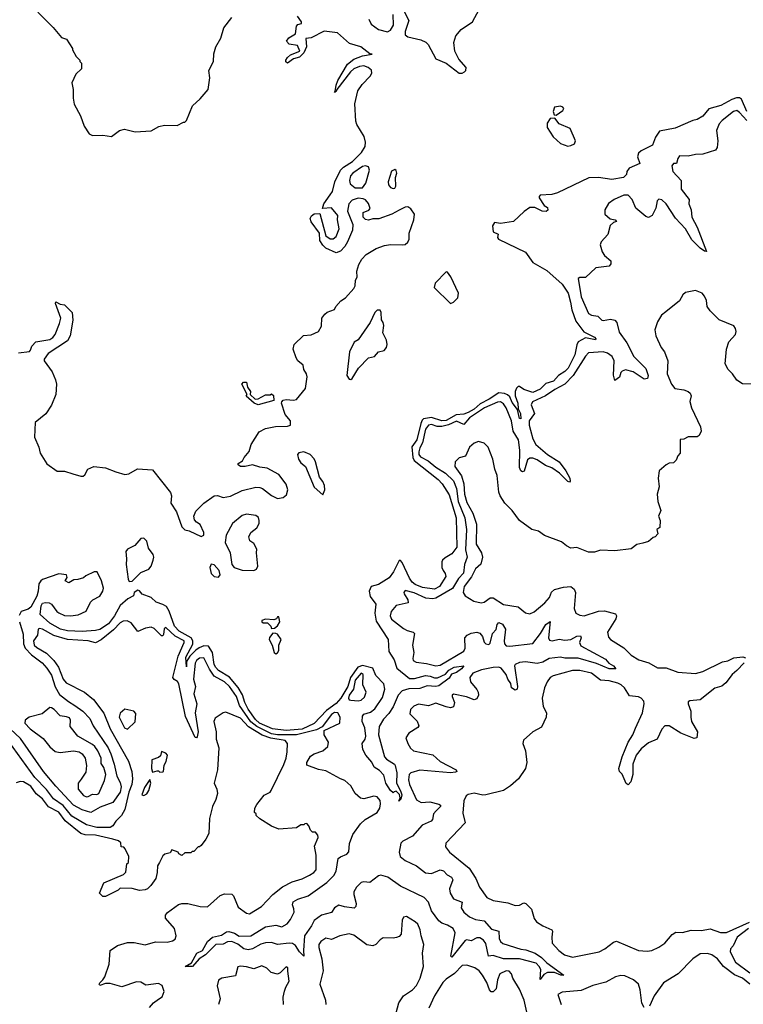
# Model space of a CAD drawing. Extents: x 2323203 to 2567568, y 883585 to 1022917.
# Tile 243 of 256: x 2539919 to 2544850, y 987147 to 993861. Entities that reach past the tile are written whole.
import ezdxf

# ---------------------------------------------------------------- set-up
doc = ezdxf.new("R2010")
doc.units = 0

msp = doc.modelspace()

# ---------------------------------------------------------------- linework, layer by layer
at = {"layer": '0CON10XD'}
for points in [[(2540042.1, 993912.1), (2540148.3, 993808.3), (2540205, 993740), (2540237.1, 993727.1), (2540280, 993665), (2540280, 993655), (2540305, 993610), (2540330, 993585), (2540330, 993575), (2540340, 993565), (2540340, 993525), (2540301.7, 993488.3), (2540275, 993430), (2540284.5, 993385), (2540283.1, 993325), (2540291.5, 993285), (2540334.6, 993205), (2540357.5, 993135), (2540392.9, 993082.9), (2540415, 993070), (2540485, 993072.2), (2540545.6, 993064.4), (2540598.8, 993105), (2540634.3, 993114.3), (2540705, 993097.1), (2540815, 993102.5), (2540868.3, 993131.7), (2540905, 993142.5), (2540991.7, 993138.3), (2541035, 993162.5), (2541045, 993162.5), (2541055, 993172.5), (2541097.7, 993272.3), (2541149.8, 993320.2), (2541204.2, 993385), (2541213.8, 993465), (2541207.5, 993515), (2541240, 993575), (2541241.7, 993628.3), (2541256, 993675), (2541290.6, 993735), (2541311.1, 993805), (2541365.4, 993874.7)], [(2542533.6, 993925), (2542571.9, 993855), (2542545, 993780), (2542546.6, 993756.6), (2542564.6, 993744.6), (2542652.6, 993722.6), (2542686.9, 993706.9), (2542701.8, 993691.8), (2542755, 993594.6), (2542825, 993564.7), (2542915, 993495.4), (2542935, 993495.4), (2542950, 993505), (2542958.7, 993515), (2542961.3, 993535), (2542912.6, 993592.6), (2542884.2, 993645), (2542877.9, 993705), (2542890.4, 993749.6), (2542927.1, 993792.9), (2543004.6, 993845), (2543050.6, 993929.4)], [(2542255, 993613.2), (2542320, 993625), (2542305, 993628.8), (2542243.1, 993675), (2542167.6, 993697.6), (2542085, 993772), (2541995, 993781.4), (2541905, 993737.1), (2541868, 993732), (2541874.6, 993675.4), (2541855, 993634), (2541825, 993605.8), (2541785.5, 993594.5), (2541745, 993563.3), (2541733.8, 993573.8), (2541733.3, 993585), (2541745, 993602.5), (2541765, 993620), (2541828.8, 993645), (2541812.5, 993685), (2541755, 993694), (2541736.2, 993715), (2541752.6, 993737.4), (2541798, 993765), (2541805, 993817.5), (2541815, 993827.5), (2541840, 993835), (2541840, 993845), (2541812, 993885)], [(2542299.1, 993865), (2542315, 993829.2), (2542365, 993793.8), (2542425, 993777.1), (2542445, 993788.5), (2542466.7, 993823.3), (2542463.1, 993895)], [(2539911.7, 991588.3), (2539985, 991599.4), (2539993.5, 991606.5), (2540001.1, 991635), (2540028.8, 991665), (2540125, 991680), (2540145, 991692.9), (2540161.5, 991715), (2540191.3, 991788.7), (2540199.2, 991825), (2540164, 991925), (2540165, 991937.5), (2540195, 991920), (2540225, 991917.5), (2540277.5, 991865), (2540282.3, 991812.3), (2540262.5, 991705), (2540245, 991670.6), (2540113.8, 991585), (2540086.2, 991545), (2540086.2, 991535), (2540140.5, 991460.5), (2540162.9, 991405), (2540169.2, 991375), (2540165.6, 991305), (2540136.8, 991233.2), (2540097.1, 991172.9), (2540025, 991113.3), (2540021.1, 991015), (2540050.7, 990945), (2540058.9, 990905), (2540105, 990833.1), (2540175, 990782.2), (2540225, 990781.5), (2540282.5, 990765), (2540335, 990747.5), (2540351.3, 990748.7), (2540362.7, 990757.3), (2540383.4, 990796.6), (2540425, 990814.8), (2540505, 990806), (2540575, 990777.2), (2540635, 990760.4), (2540664, 990765), (2540721.8, 990798.2), (2540825, 990792.2), (2540947.3, 990637.3), (2540953.9, 990615), (2540949.3, 990565), (2540987.3, 990505), (2541023.8, 990403.8), (2541045, 990383.3), (2541075, 990375.5), (2541155, 990337.1), (2541173.8, 990345), (2541174.2, 990365), (2541148.8, 990418.8), (2541125, 990433.8), (2541111.2, 990451.2), (2541106.7, 990475), (2541119.3, 990510.7), (2541173.8, 990565), (2541245, 990613.3), (2541266.1, 990616.1), (2541305, 990603.3), (2541355, 990612.5), (2541435, 990650.8), (2541527.6, 990672.4), (2541555, 990671.9), (2541574.6, 990664.5), (2541635, 990615.7), (2541675, 990596.9), (2541715, 990602.2), (2541737.9, 990622.1), (2541746.9, 990655), (2541735, 990693.3), (2541685, 990760), (2541605, 990803.3), (2541555, 990808.8), (2541505, 990826.2), (2541455, 990813.8), (2541425, 990813.3), (2541407.5, 990825), (2541407.5, 990835), (2541438, 990852), (2541448.8, 990875), (2541483, 990917), (2541496, 990965), (2541550.5, 991049.5), (2541595, 991073.1), (2541662.7, 991087.3), (2541745, 991089.4), (2541764.2, 991095.8), (2541764.3, 991125), (2541728.3, 991168.3), (2541704.2, 991245), (2541705.9, 991254.1), (2541714.1, 991265.9), (2541735, 991270), (2541785, 991265.7), (2541805, 991270), (2541866.7, 991345), (2541878, 991425), (2541873.8, 991445), (2541855.4, 991475.4), (2541850.9, 991505), (2541815.5, 991535), (2541804.1, 991555.9), (2541783.3, 991615), (2541790, 991645), (2541852.9, 991707.1), (2541905, 991710.8), (2541956, 991735), (2541975, 991770), (2541978.8, 991825), (2541997.9, 991852.1), (2542014.6, 991865.4), (2542065, 991884.4), (2542073.3, 991905), (2542106.6, 991943.4), (2542138.8, 991965), (2542195, 992027.5), (2542206.2, 992045), (2542206.4, 992083.6), (2542218, 992105), (2542217.1, 992145), (2542229.4, 992190.6), (2542251.5, 992228.5), (2542280.8, 992259.2), (2542348.9, 992301.1), (2542405, 992321.4), (2542445, 992328.9), (2542525, 992324.6), (2542545, 992328.2), (2542565, 992343.1), (2542573.5, 992365), (2542572.5, 992405), (2542604.6, 992495), (2542609.2, 992535), (2542585, 992570.6), (2542565, 992584.2), (2542545, 992582), (2542505, 992562), (2542455, 992533.8), (2542366.4, 992503.6), (2542325, 992502.5), (2542295, 992493.3), (2542275, 992497.5), (2542260, 992515), (2542260, 992545), (2542298.3, 992561.7), (2542307, 992573), (2542295, 992607.5), (2542275, 992632.5), (2542259.3, 992639.3), (2542225, 992643.3), (2542185, 992631.2), (2542162.5, 992605), (2542153.3, 992555), (2542190, 992465), (2542186, 992425), (2542153.4, 992346.6), (2542134, 992315), (2542105, 992283.3), (2542075, 992270), (2542005, 992303.3), (2541985, 992322.5), (2541964.3, 992355), (2541961.2, 992405), (2541905, 992483.3), (2541898, 992505), (2541907.3, 992522.7), (2541925, 992536), (2541965, 992540), (2542006.4, 992386.4), (2542035, 992367.5), (2542055, 992367.5), (2542075, 992382.5), (2542096.2, 992435), (2542084, 992495), (2542087.5, 992525), (2542045, 992577.5), (2541983, 992573), (2541991.2, 992605), (2542034.6, 992665.4), (2542050.9, 992689.1), (2542066.2, 992755), (2542105, 992834.2), (2542125, 992855.6), (2542186.4, 992893.6), (2542249.2, 992955), (2542273.3, 992995), (2542276.2, 993025), (2542265.7, 993065), (2542216.7, 993145), (2542208.9, 993168.9), (2542203.8, 993286.2), (2542223.3, 993375), (2542252, 993418.1), (2542308.2, 993475), (2542318.2, 993495), (2542316.9, 993516.9), (2542294, 993535), (2542265, 993545.4), (2542235, 993541.5), (2542195.8, 993525), (2542173.1, 993505), (2542080, 993385), (2542075, 993370), (2542063.3, 993363.3), (2542070, 993370), (2542076, 993415), (2542087.8, 993445), (2542153.3, 993556.7), (2542195, 993592.5), (2542255, 993613.2)], [(2544874.8, 993234.8), (2544838.7, 993318.6), (2544825, 993327.5), (2544802.8, 993327.3), (2544772.5, 993317.5), (2544698, 993275), (2544615, 993252.5), (2544575, 993201.9), (2544535, 993179.6), (2544505, 993172.3), (2544385, 993121.3), (2544279.5, 993100.5), (2544250.8, 993059.2), (2544231.2, 993005), (2544155, 992967.5), (2544135, 992950), (2544130, 992925), (2544145, 992880), (2544072.1, 992847.9), (2544056.2, 992825), (2544053.3, 992805), (2544033.8, 992785), (2543955, 992772.1), (2543864.3, 992784.3), (2543798.1, 992781.9), (2543585, 992679.4), (2543545, 992668), (2543466.2, 992665), (2543458, 992655), (2543458.8, 992645), (2543493.3, 992593.3), (2543515, 992580), (2543517, 992563), (2543507, 992553), (2543480, 992555), (2543429.1, 992579.1), (2543395, 992579.2), (2543357, 992553), (2543284.3, 992485.7), (2543195, 992471.4), (2543155, 992477.5), (2543141.6, 992455), (2543145, 992414.3), (2543179.2, 992399.2), (2543174, 992375), (2543181.2, 992365), (2543366.7, 992275), (2543415.6, 992205), (2543511, 992151), (2543615, 992056.7), (2543657.6, 991995), (2543672, 991935), (2543681.8, 991881.8), (2543709.6, 991805), (2543762.5, 991732.5), (2543835.7, 991695), (2543846, 991685), (2543843, 991677), (2543775, 991691.2), (2543725.7, 991664.3), (2543715.7, 991644.3), (2543702.7, 991575), (2543656.4, 991485), (2543635, 991460.8), (2543591.8, 991435), (2543556.7, 991395), (2543505, 991380.5), (2543465, 991340.5), (2543415, 991319.6), (2543355, 991338.5), (2543325, 991359.4), (2543315, 991358.9), (2543305, 991349.4), (2543296.5, 991325), (2543295.7, 991295), (2543313.5, 991245), (2543316.5, 991206.5), (2543332.1, 991175), (2543335, 991140), (2543325, 991141.2), (2543312.3, 991202.3), (2543275, 991251.2), (2543258.6, 991288.6), (2543242.4, 991302.4), (2543221.9, 991311.9), (2543185, 991317.1), (2543117.4, 991272.6), (2543058.1, 991241.9), (2543015, 991206.1), (2542975, 991182.9), (2542945, 991171), (2542893, 991167), (2542825, 991127.5), (2542795, 991126.1), (2542725, 991149.4), (2542671.7, 991138.3), (2542660.9, 991129.1), (2542652.4, 991107.6), (2542625, 990995.4), (2542592, 990948.1), (2542597.7, 990875), (2542606.5, 990855), (2542770.3, 990725), (2542797.2, 990695), (2542845, 990622.1), (2542892.9, 990465), (2542898.9, 990265), (2542865, 990218), (2542817.9, 990192.1), (2542801.2, 990175), (2542796.1, 990163.9), (2542796.2, 990125), (2542803.8, 990105), (2542818.8, 990085), (2542822.5, 990065), (2542780.4, 989995), (2542745, 989978.8), (2542665, 989990), (2542615, 990009.4), (2542593.9, 990025), (2542575, 990052.5), (2542525, 990160), (2542515, 990173.1), (2542505, 990174.3), (2542466.6, 990095), (2542436.3, 990055), (2542365, 990010.5), (2542315, 989995.2), (2542301.2, 989965), (2542307.1, 989927.1), (2542345, 989876.2), (2542339.2, 989815), (2542348.9, 989758.9), (2542429.4, 989635), (2542433.7, 989553.7), (2542470.2, 989495), (2542488.5, 989438.5), (2542575, 989368.2), (2542610.3, 989369.7), (2542685, 989390.3), (2542715.2, 989385.1)], [(2544875, 993173.9), (2544825, 993228.8), (2544805, 993241.6), (2544782.7, 993235), (2544705, 993173.6), (2544685, 993150), (2544667.8, 993105), (2544677.5, 993035), (2544671.4, 992988.6), (2544659.7, 992970.3), (2544575, 992944.2), (2544525, 992941.2), (2544475, 992930), (2544415, 992932.5), (2544403.3, 992915), (2544395, 992880), (2544375, 992880), (2544363.3, 992865), (2544370.8, 992825), (2544425.8, 992765), (2544425.5, 992705), (2544480, 992635), (2544478.5, 992605), (2544494.6, 992565), (2544498.8, 992515), (2544536.2, 992445), (2544599.1, 992280.9), (2544585, 992283.5), (2544555, 992303.6), (2544500.3, 992360.2), (2544455, 992434.6), (2544387.1, 992507.1), (2544325, 992604.2), (2544295, 992633.3), (2544275, 992636.7), (2544263.9, 992626.1), (2544253.8, 992575), (2544230, 992525), (2544205, 992511.2), (2544185, 992518.8), (2544116.7, 992575), (2544093.8, 992635), (2544065, 992663.8), (2544035, 992663.8), (2543970, 992635), (2543932.4, 992607.6), (2543907.1, 992565), (2543905.5, 992535), (2543941.9, 992501.9), (2543977.5, 992495), (2543986.7, 992485), (2543965, 992477.5), (2543943.7, 992456.3), (2543925.8, 992395), (2543882, 992345), (2543874.3, 992325), (2543887.9, 992277.9), (2543905, 992253.8), (2543946.9, 992216.9), (2543948, 992195), (2543935, 992181.2), (2543845, 992169.2), (2543775, 992102.5), (2543735, 992102.5), (2543723.8, 992095), (2543745, 991971.2), (2543795, 991857.1), (2543816.7, 991845), (2543859.4, 991839.4), (2543885, 991811.2), (2543895, 991808.8), (2543945, 991819.4), (2543975, 991812.5), (2543988.9, 991795), (2544005, 991729.2), (2544057.1, 991657.1), (2544105, 991563.9), (2544185, 991482.2), (2544201.3, 991435), (2544196.2, 991413.8), (2544175, 991408.8), (2544098.7, 991458.7), (2544046.5, 991473.5), (2544023.8, 991465), (2544014.8, 991455), (2544007.4, 991422.6), (2543975, 991400), (2543966.1, 991436.1), (2543970, 991535), (2543957.1, 991565), (2543925, 991587.6), (2543895, 991596.4), (2543795, 991588.5), (2543775, 991567.3), (2543690.4, 991435), (2543634.7, 991375.3), (2543565, 991340), (2543502.9, 991297.1), (2543412.8, 991255), (2543405.3, 991235), (2543426.1, 991175), (2543391.4, 991125), (2543390.6, 991095), (2543399.2, 991060.8), (2543415, 991002.7), (2543435.6, 990965), (2543516.4, 990895), (2543595.1, 990845.1), (2543640.4, 990785), (2543667.4, 990735), (2543671.1, 990715), (2543665, 990706.5), (2543655, 990710.8), (2543598.2, 990768.2), (2543545.6, 990805.6), (2543501.7, 990821.7), (2543445, 990858.8), (2543415, 990871.1), (2543395, 990871.7), (2543379.6, 990860.3), (2543356.7, 990783.3), (2543345, 990778.5), (2543334.7, 990785), (2543325, 990807.5), (2543327.7, 990925), (2543318, 990995), (2543282.5, 991055), (2543271.6, 991125), (2543233.6, 991215), (2543215, 991242.5), (2543195, 991254.7), (2543175, 991253.6), (2543086.8, 991215), (2543005, 991159.4), (2542983.2, 991145), (2542945, 991101.6), (2542895, 991122.7), (2542840.6, 991099.4), (2542795, 991087.7), (2542765, 991087.6), (2542725, 991099.8), (2542705, 991097.1), (2542685, 991068.9), (2542663.6, 990975), (2542645, 990941.1), (2542638.5, 990915), (2542639.4, 990895), (2542649.4, 990879.4), (2542703.1, 990853.1), (2542755, 990810.7), (2542819.8, 990769.8), (2542875, 990715.8), (2542894.8, 990665.2), (2542907.6, 990575), (2542953, 990465), (2542964, 990385), (2542957.3, 990245), (2542967.7, 990195), (2542950.6, 990145), (2542943.5, 990086.5), (2542908.7, 990051.3), (2542868, 989981.9)], [(2543575, 993210), (2543619.3, 993240.7), (2543627.5, 993255), (2543620, 993265), (2543605, 993270), (2543562.5, 993265), (2543553.6, 993233.6), (2543561.7, 993211.7), (2543575, 993210)], [(2543655, 992997.5), (2543675, 993002.5), (2543700, 993015), (2543707.5, 993035), (2543669.3, 993119.3), (2543595, 993150), (2543565, 993190), (2543533.6, 993186.4), (2543512.5, 993155), (2543512.5, 993125), (2543555, 993062.5), (2543605, 993016.7), (2543655, 992997.5)], [(2542205, 992713.3), (2542255, 992713.8), (2542278.6, 992745), (2542303.8, 992835), (2542296.4, 992856.4), (2542275, 992863.8), (2542255, 992860), (2542188.8, 992815), (2542174.2, 992795), (2542166, 992765), (2542171.2, 992741.2), (2542205, 992713.3)], [(2542465, 992710), (2542475, 992712.5), (2542483.3, 992725), (2542480, 992785), (2542490, 992815), (2542485, 992832.5), (2542475, 992838.8), (2542453, 992827), (2542430, 992755), (2542433.3, 992735), (2542447, 992717), (2542465, 992710)], [(2542855, 991926.7), (2542875, 991934.5), (2542905.4, 991965), (2542910, 991995), (2542857.1, 992107.1), (2542835, 992140), (2542825, 992142.5), (2542750.6, 992065), (2542742.9, 992035), (2542855, 991926.7)], [(2544966.4, 991373.6), (2544845, 991377.5), (2544805, 991402.5), (2544777.5, 991445), (2544746.4, 991476.4), (2544726.7, 991515), (2544736.2, 991615), (2544751.2, 991665), (2544796.2, 991715), (2544801.2, 991735), (2544796.7, 991755), (2544785, 991772.5), (2544685, 991813.3), (2544623.3, 991875), (2544604.2, 991904.2), (2544598.8, 991945), (2544585.9, 991975.9), (2544570, 991995), (2544525, 992014.3), (2544455, 992000.8), (2544438.8, 991985), (2544415.7, 991944.3), (2544321.4, 991868.6), (2544293.1, 991846.9), (2544265, 991800), (2544248, 991745), (2544254.2, 991705), (2544290, 991625), (2544312.5, 991595), (2544335.7, 991535.7), (2544331.5, 991445), (2544360.5, 991375), (2544384.2, 991345), (2544445, 991336), (2544475, 991326.7), (2544487.5, 991315), (2544493.8, 991295), (2544486.4, 991256.4), (2544497.5, 991215), (2544558, 991085), (2544563.8, 991055), (2544550, 991025), (2544535, 991016.2), (2544474.2, 991015.8), (2544445, 991000), (2544420.7, 990999.3), (2544420, 990905), (2544403, 990887), (2544393.6, 990856.4), (2544375, 990840), (2544345, 990836.2), (2544323.9, 990826.1), (2544276.4, 990783.6), (2544270, 990735), (2544276.7, 990675), (2544262.5, 990625), (2544267.5, 990575), (2544287.5, 990515), (2544272.5, 990475), (2544282.5, 990445), (2544281.7, 990398.3), (2544260, 990385), (2544267.5, 990355), (2544250, 990335), (2544235, 990330), (2544205, 990302.5), (2544165, 990292.5), (2544125, 990282.5), (2544086.4, 990253.6), (2543975, 990240), (2543877, 990243), (2543835, 990230), (2543795, 990230), (2543715, 990261.2), (2543675, 990257.5), (2543645, 990272.5), (2543610.7, 990300.7), (2543495, 990343.8), (2543455, 990373.8), (2543410, 990385), (2543326, 990445), (2543274.3, 990514.3), (2543224.2, 990565), (2543192.9, 990615), (2543185, 990640), (2543172.7, 990752.7), (2543155.8, 990795), (2543142.5, 990865), (2543111.4, 990945), (2543084.1, 990974.1), (2543045, 990984), (2543015, 990974.3), (2542984.3, 990945), (2542956.2, 990885), (2542915, 990872.5), (2542887.5, 990845), (2542884.5, 990815), (2542930, 990750), (2542944.8, 990695), (2542949.2, 990625), (2542965, 990568.6), (2543007.8, 990495), (2543031.4, 990421.4), (2543029.5, 990285), (2543066.6, 990226.6), (2543072, 990195), (2543061.3, 990148.7), (2543025, 990115.9), (2542998.6, 990061.4), (2542947.5, 989995), (2542940.4, 989955), (2542955, 989932.5), (2543013.8, 989896.2), (2543064.2, 989885.8), (2543085, 989889.2), (2543125, 989918.1), (2543145, 989917.8), (2543215, 989874.4), (2543315, 989856.7), (2543365, 989817.5), (2543395, 989810.6), (2543425, 989823.1), (2543497.5, 989885), (2543528.6, 989921.4), (2543543.7, 989956.3), (2543563.8, 989975), (2543625, 989992.5), (2543675.8, 989995.8), (2543698.1, 989978.1), (2543706, 989955), (2543698.6, 989845), (2543709.2, 989815), (2543735, 989799.5), (2543765, 989796.5), (2543863.1, 989826.9), (2543905, 989830), (2543979.4, 989809.4), (2543986, 989795), (2543982.5, 989775), (2543925.7, 989685), (2543930.4, 989650.4), (2543945, 989634.3), (2544036.8, 989576.8), (2544085, 989528.8), (2544138.8, 989495), (2544206.6, 989476.6), (2544265, 989442.5), (2544325, 989441.2), (2544405, 989411.2), (2544525, 989402), (2544575, 989416), (2544707.7, 989482.3), (2544745, 989490), (2544785, 989508.6), (2544846.6, 989516.6), (2544865, 989508.8)], [(2542175, 991406.7), (2542185, 991413.3), (2542227.8, 991485), (2542295, 991556.2), (2542337.5, 991565), (2542363.9, 991596.1), (2542402.5, 991605), (2542418.8, 991625), (2542423.6, 991646.4), (2542418, 991675), (2542393.3, 991725), (2542400, 991775), (2542395.9, 991795.9), (2542383.6, 991813.6), (2542383.3, 991865), (2542375, 991880), (2542355, 991881.2), (2542340, 991865), (2542307.5, 991795), (2542225, 991677.5), (2542198.8, 991661.2), (2542165.8, 991595), (2542149.2, 991435), (2542165, 991408.8), (2542175, 991406.7)], [(2541545, 991233.8), (2541517.5, 991245), (2541463, 991293), (2541470, 991305), (2541432.5, 991375), (2541445, 991390), (2541465, 991390), (2541472.5, 991355), (2541492.5, 991325), (2541490, 991305), (2541523, 991273), (2541545, 991276.7), (2541595, 991303.3), (2541625, 991302.5), (2541635, 991310), (2541648.3, 991298.3), (2541650, 991265), (2541545, 991233.8)], [(2541985, 990620), (2541998.8, 990655), (2541997.1, 990685), (2541985, 990712.5), (2541961.2, 990741.2), (2541935.7, 990845.7), (2541925, 990867.5), (2541897.5, 990895), (2541855, 990913.8), (2541821.7, 990908.3), (2541813.3, 990895), (2541818, 990865), (2541835, 990840), (2541867.5, 990815), (2541925, 990672.5), (2541985, 990620)], [(2541515, 990104.4), (2541534, 990115), (2541541.4, 990135), (2541532, 990225), (2541535, 990250), (2541515, 990290), (2541486.4, 990306.4), (2541481.2, 990335), (2541495, 990363.3), (2541536, 990395), (2541550.8, 990425), (2541551.4, 990445), (2541545.5, 990465.5), (2541529.1, 990479.1), (2541465, 990488.6), (2541435, 990480), (2541370, 990425), (2541325.8, 990345), (2541318.6, 990295), (2541352.5, 990225), (2541364, 990145), (2541381.2, 990125), (2541435, 990108.1), (2541515, 990104.4)], [(2540665, 990031.2), (2540685, 990032), (2540745, 990091.2), (2540798.8, 990115), (2540814.5, 990135.5), (2540828.5, 990175), (2540833.3, 990195), (2540829.5, 990215), (2540798.1, 990258.1), (2540784.6, 990305), (2540765, 990324.6), (2540745, 990322.3), (2540703.3, 990276.7), (2540655, 990251.1), (2540642.5, 990235), (2540647.8, 990185), (2540644.6, 990145), (2540658.6, 990045), (2540665, 990031.2)], [(2541275, 990060.8), (2541286, 990075), (2541277.5, 990105), (2541245, 990143.8), (2541225, 990148.8), (2541214.6, 990125.5), (2541224.6, 990085), (2541245, 990064.6), (2541275, 990060.8)], [(2542715.2, 989385.1), (2542745, 989374.1), (2542765.8, 989374.2), (2542821.6, 989398.4), (2542842.5, 989425), (2542880, 989445), (2542945.8, 989455.8), (2542929.4, 989435), (2542895, 989408.9), (2542862, 989398), (2542845, 989370.6), (2542775, 989318.6), (2542755, 989314), (2542695, 989318), (2542645, 989300.2), (2542570.7, 989299.3), (2542525.1, 989284.9), (2542498.8, 989255), (2542465, 989175.4), (2542435, 989129.2), (2542398.1, 989091.8), (2542369.4, 989040.6), (2542365.2, 988985.2), (2542404.7, 988835), (2542418.3, 988818.3), (2542473.3, 988785), (2542478.8, 988775), (2542488.9, 988725), (2542486.2, 988655), (2542515, 988602.5), (2542522.5, 988575), (2542517.5, 988545), (2542502.5, 988532.5), (2542512.5, 988555), (2542507, 988577), (2542485, 988600), (2542470, 988595), (2542465, 988590), (2542445, 988606.2), (2542415, 988654.3), (2542399.8, 988709.8), (2542370.7, 988740.7), (2542335, 988763.4), (2542318.5, 988798.5), (2542278.9, 988845), (2542256.9, 988885), (2542253.3, 988925), (2542272.9, 988955), (2542277, 988975), (2542271.5, 989031.5), (2542253, 989075), (2542255, 989111.9), (2542265.4, 989125), (2542310, 989140), (2542338.3, 989161.7), (2542391.7, 989238.3), (2542407.8, 989295), (2542401.5, 989331.5), (2542345, 989389.5), (2542325, 989439), (2542255, 989457), (2542223.7, 989446.3), (2542172.8, 989375), (2542156.1, 989315), (2542107, 989235), (2542075, 989198.6), (2542009.2, 989150.8), (2541925, 989061.5), (2541843.5, 989023.5), (2541735, 989013.3), (2541642.1, 989025), (2541553.4, 989065), (2541525, 989088.1), (2541475, 989159.6), (2541453.5, 989205), (2541437.9, 989257.9), (2541408.3, 989308.3), (2541347.8, 989377.8), (2541275, 989424.3), (2541255, 989443.7), (2541245.2, 989465), (2541233.6, 989545), (2541205, 989589), (2541175, 989590.8), (2541141.4, 989578.5), (2541118.5, 989561.5), (2541079.5, 989520.5), (2541056.9, 989485), (2541055, 989447.5), (2541051.9, 989515), (2541098.2, 989601.8), (2541099.8, 989625), (2541087.1, 989647), (2541005, 989691.4), (2540974.6, 989725), (2540938.9, 989828.9), (2540918.8, 989858.8), (2540895, 989873.4), (2540848.3, 989888.3), (2540815, 989922), (2540754.3, 989944.3), (2540736, 989966), (2540725, 989970), (2540700, 989955), (2540695, 989932.5), (2540657, 989913), (2540604.3, 989865.7), (2540565, 989796.1), (2540525, 989741.8), (2540465, 989703), (2540435, 989695.3), (2540345, 989689.8), (2540245, 989694), (2540196.9, 989705), (2540123.8, 989745), (2540058.8, 989805), (2540066.7, 989865), (2540075, 989882.5), (2540095, 989888), (2540120, 989885), (2540136, 989875), (2540172, 989825), (2540185, 989815.8), (2540225, 989798.6), (2540265, 989795.8), (2540317.5, 989802.5), (2540372.3, 989827.7), (2540400.7, 989889.3), (2540417.5, 989905), (2540465, 989931.2), (2540485, 989963.3), (2540490, 989985), (2540477.5, 990035), (2540447.5, 990095), (2540427.5, 990095), (2540370.3, 990069.7), (2540353.9, 990056.1), (2540316.4, 990043.6), (2540288.3, 990041.7), (2540255, 990020), (2540230, 990035), (2540241.7, 990058.3), (2540237.5, 990075), (2540185, 990082), (2540075, 990044.4), (2540062.5, 990035), (2540049.2, 990015), (2540045.8, 989964.2), (2540035, 989930), (2539994.5, 989855.5), (2539977.6, 989842.4), (2539929.2, 989825), (2539915, 989797.5)], [(2542868, 989981.9), (2542755, 989916.6), (2542735, 989912.1), (2542685.8, 989915.8), (2542606.2, 989953.8), (2542545, 989969.2), (2542537.5, 989955), (2542540, 989945), (2542564.4, 989905), (2542567.1, 989885), (2542484.1, 989865.9), (2542450.6, 989825), (2542444.3, 989795), (2542453.4, 989773.4), (2542535, 989709.4), (2542558.8, 989695), (2542600, 989685), (2542608.6, 989675), (2542596.5, 989595), (2542604.4, 989545), (2542597.1, 989505), (2542600.6, 989490.6), (2542620, 989480), (2542691.5, 989471.5), (2542755, 989456.1), (2542785, 989459.7), (2542944.6, 989555), (2542954.7, 989575.3), (2542951.9, 989645), (2542969.2, 989665), (2542995, 989677.3), (2543035, 989684.4), (2543055, 989677.5), (2543072.9, 989655), (2543085, 989616.7), (2543095, 989605.8), (2543115, 989600.5), (2543125, 989609.2), (2543140.7, 989675), (2543165, 989702.5), (2543172.3, 989737.7), (2543185, 989749.6), (2543208.7, 989738.6), (2543229, 989705), (2543219.6, 989625), (2543222.5, 989605), (2543235, 989592.2), (2543258.5, 989588.5), (2543415, 989607.5), (2543467.1, 989675), (2543505, 989737.6), (2543535, 989758.1), (2543522.8, 989645), (2543530.1, 989630.1), (2543547.5, 989625), (2543595, 989637.7), (2543635, 989629.6), (2543675, 989635.4), (2543715, 989656.3), (2543739.9, 989659.9), (2543744.7, 989645), (2543734.8, 989614.8), (2543742.5, 989592.5), (2543910.2, 989500.2), (2543933, 989473), (2543964.5, 989455), (2543982.5, 989435), (2543935.3, 989434.7), (2543849.4, 989470.6), (2543725, 989508.5), (2543635, 989508.3), (2543605, 989513.7), (2543528, 989505), (2543485, 989480.7), (2543445, 989470.9), (2543365, 989482.8), (2543325, 989478.4), (2543295.4, 989465), (2543290.3, 989455), (2543311.6, 989315), (2543308.2, 989295), (2543295, 989289.6), (2543271.6, 989305), (2543264.8, 989335), (2543244.5, 989364.5), (2543234.8, 989395), (2543200, 989440), (2543185, 989445.2), (2543145, 989442.8), (2543065, 989427.6), (2543006.7, 989405), (2542986.9, 989375), (2542990.5, 989345), (2543035, 989293.3), (2543043.8, 989275), (2543044.6, 989255), (2543035, 989230), (2543015, 989223.1), (2542964.7, 989244.7), (2542875, 989261.2), (2542866.7, 989255), (2542866, 989245), (2542882.9, 989205), (2542875, 989176.2), (2542855, 989167.8), (2542824.4, 989175.6), (2542755, 989200.5), (2542705, 989183.1), (2542637, 989193), (2542605, 989180.8), (2542582.6, 989157.4), (2542578.8, 989128.8), (2542627.9, 989077.9), (2542640, 989045), (2542633.3, 989035), (2542570, 988995), (2542550, 988965), (2542563.8, 988925), (2542583.2, 988893.2), (2542603.8, 988875), (2542735, 988847.7), (2542785, 988801.9), (2542894.3, 988745), (2542898, 988735), (2542889.6, 988730.4), (2542855, 988725.3), (2542645, 988743.6), (2542585, 988726.7), (2542572.5, 988715), (2542568.3, 988678.3), (2542574.7, 988645), (2542622.3, 988542.3), (2542655, 988524.2), (2542715, 988528.8), (2542775, 988512.7), (2542785.6, 988505), (2542786.5, 988495), (2542756.1, 988466.1), (2542738.1, 988445), (2542731.7, 988408.3), (2542723.5, 988396.5), (2542662.2, 988367.8), (2542595, 988294.7), (2542530.6, 988259.4), (2542515.4, 988245), (2542504.3, 988185), (2542512, 988155), (2542545, 988127.6), (2542622.2, 988092.2), (2542685, 988044.7), (2542725, 988039.8), (2542785, 988064.3), (2542807, 988057), (2542831.2, 988031.2), (2542862.5, 988015), (2542871.8, 987995), (2542847.8, 987935), (2542852.7, 987905), (2542875, 987866.5), (2542933.3, 987843.3), (2542928.4, 987805), (2542945.2, 987775.2), (2542985, 987744.7), (2543025, 987725.3), (2543085, 987715.4), (2543135, 987660.4), (2543184.2, 987645), (2543185.4, 987595), (2543194.6, 987575), (2543211.2, 987561.2), (2543335, 987524), (2543368.6, 987518.5), (2543432, 987495), (2543475, 987466.9), (2543510.7, 987430.7), (2543626, 987345), (2543606.7, 987345), (2543564.3, 987364.3), (2543515, 987363.1), (2543490.4, 987349.6), (2543465, 987317.5), (2543469.7, 987385), (2543460, 987405), (2543437.7, 987427.7), (2543325, 987456.9), (2543215, 987457.1), (2543145, 987480.2), (2543114.7, 987474.8), (2543095, 987561.2), (2543078.6, 987585), (2543055, 987599.5), (2543035, 987601.3), (2542995, 987581.1), (2542965, 987587.5), (2542955, 987582.2), (2542865, 987468.1), (2542857.1, 987475), (2542887.2, 987635), (2542872.3, 987665), (2542835, 987687.7), (2542795, 987701.5), (2542775.7, 987715.7), (2542724.7, 987785), (2542704.8, 987844.8), (2542675, 987874.6), (2542513, 987953.1), (2542427.7, 988015), (2542381.2, 988028.8), (2542365, 988024.4), (2542305, 987978.9), (2542265, 987982.3), (2542245, 987977.3), (2542214.3, 987945), (2542197.1, 987915), (2542196.4, 987895), (2542211.2, 987835), (2542208.9, 987815), (2542197.9, 987802.1), (2542131.5, 987811.5), (2542095, 987823.6), (2542064.6, 987805), (2542045, 987773.8), (2541976.7, 987755), (2541925, 987718.5), (2541908.7, 987681.3), (2541860, 987615), (2541852.2, 987515), (2541855, 987476.7), (2541825, 987504.8), (2541798, 987548), (2541778.2, 987561.8), (2541755, 987565.2), (2541675, 987555.7), (2541635, 987568.7), (2541595, 987566.6), (2541562.2, 987557.8), (2541505, 987524.7), (2541475, 987518.2), (2541445.8, 987525.8), (2541405, 987556.7), (2541365, 987574.6), (2541335, 987574.3), (2541305, 987557.5), (2541255, 987555.5), (2541185, 987483.8), (2541142.5, 987457.5), (2541095.7, 987405), (2541047.5, 987405), (2541089.9, 987430.1), (2541126.2, 987495), (2541164.6, 987515.3), (2541200, 987575), (2541234.2, 987605.8), (2541295, 987617.8), (2541329.2, 987640.8), (2541345, 987644.6), (2541382.3, 987632.3), (2541415, 987612.7), (2541495, 987614.3), (2541595, 987676.6), (2541665, 987687.5), (2541705, 987675.3), (2541741.4, 987695), (2541765, 987725.4), (2541789.4, 987775), (2541788, 987798), (2541777.1, 987825), (2541783.8, 987845), (2541815, 987864.3), (2541885, 987886.9), (2542012, 987978), (2542059.6, 988025), (2542075.4, 988055), (2542089.2, 988140.8), (2542105, 988153.5), (2542149.4, 988170.6), (2542162.5, 988187.5), (2542167.3, 988242.7), (2542188.8, 988305), (2542242.1, 988377.9), (2542272.5, 988407.5), (2542356.2, 988455), (2542372.5, 988485), (2542377.1, 988515), (2542375, 988536.7), (2542355, 988562.5), (2542333, 988567), (2542265, 988549.2), (2542242.1, 988552.1), (2542205, 988583.8), (2542175, 988636.7), (2542134.2, 988674.2), (2542104.3, 988684.3), (2542005, 988739.4), (2541955, 988747.5), (2541875, 988777.5), (2541875.6, 988795), (2541900.8, 988839.2), (2541925.4, 988854.6), (2541986, 988875), (2542020, 988905), (2542024, 988935), (2541994, 988985), (2541993.3, 989015), (2542100, 989065), (2542102.5, 989105), (2542086, 989135), (2542065, 989136.5), (2542045, 989122.9), (2541980.9, 989039.1), (2541941.1, 989019), (2541805, 988985.4), (2541675.6, 988985.6), (2541635, 988991.6), (2541535, 989041.5), (2541495, 989073.9), (2541416.1, 989185), (2541397.7, 989245), (2541348.1, 989315), (2541315, 989346.6), (2541244.6, 989384.6), (2541211.9, 989431.9), (2541175, 989509.7), (2541145, 989508.1), (2541125, 989492.4), (2541115, 989472.9), (2541102.7, 989365), (2541116.2, 989313.8), (2541105.2, 989265), (2541125.6, 989195), (2541114.8, 989135), (2541136, 989004), (2541129.7, 988970.2), (2541125, 988964.4), (2541115, 988966.9), (2541050, 989110), (2541002.7, 989332.7), (2540995, 989348.8), (2540971, 989361), (2540962.6, 989375), (2540999.2, 989520.8), (2541041, 989615), (2541039, 989625), (2540978.4, 989658.4), (2540915, 989717.1), (2540903.6, 989706.4), (2540900.3, 989669.7), (2540895, 989660.8), (2540885, 989659.2), (2540835, 989710), (2540815, 989719.6), (2540777.6, 989712.4), (2540725, 989690), (2540678.1, 989748.1), (2540652.5, 989762.5), (2540625, 989758.9), (2540605, 989748.2), (2540558.5, 989701.5), (2540475, 989632.7), (2540435, 989611.8), (2540385, 989626.7), (2540245, 989634.8), (2540151.3, 989661.3), (2540075, 989705.7), (2540055, 989709.6), (2540045.8, 989705), (2540040.4, 989665), (2540013.2, 989625), (2540018.6, 989595), (2540035, 989580), (2540102.5, 989542.5), (2540152.4, 989492.4), (2540183.3, 989445), (2540214.9, 989364.9), (2540235, 989338.6), (2540360, 989275), (2540422.9, 989225), (2540493, 989133), (2540536, 989025), (2540660.2, 988805), (2540682.3, 988735), (2540687.3, 988685), (2540682.6, 988645), (2540662.8, 988592.8), (2540634.9, 988475.1), (2540614.1, 988435), (2540574.9, 988395.1), (2540555, 988364.2), (2540535, 988352.2), (2540445, 988352.9), (2540375, 988371.2), (2540275, 988429), (2540215, 988501.8), (2540148.7, 988548.7), (2540102.5, 988612.5), (2540023.5, 988693.5), (2539815, 988979)], [(2539917.7, 989755), (2539942.1, 989672), (2539945.2, 989605), (2539956.6, 989576.6), (2539999.3, 989529.3), (2540072.9, 989475), (2540105, 989439.6), (2540135, 989390.6), (2540161, 989311), (2540190.7, 989260.7), (2540251.8, 989211.8), (2540295.7, 989185.7), (2540350.5, 989145), (2540396.5, 989095), (2540420.6, 989045), (2540521.1, 988895), (2540540.4, 988855), (2540563.8, 988785), (2540581.8, 988701.8), (2540605, 988660), (2540610.2, 988630.2), (2540605, 988594.3), (2540555, 988524.2), (2540468.3, 988491.7), (2540405, 988454.3), (2540345, 988473.3), (2540285.5, 988505), (2540165, 988634.6), (2540081.5, 988735), (2539925, 988958.8), (2539855, 989024.5)], [(2541635, 989710), (2541655, 989712.5), (2541675, 989727.5), (2541692.5, 989755), (2541685, 989790), (2541675, 989790), (2541670, 989775), (2541651.7, 989768.3), (2541595, 989772.5), (2541570, 989765), (2541570, 989755), (2541578.3, 989748.3), (2541608.3, 989748.3), (2541630, 989725), (2541635, 989710)], [(2541665, 989537.5), (2541675, 989543.3), (2541685, 989560), (2541686, 989595), (2541700, 989635), (2541675, 989670), (2541665, 989676.7), (2541645, 989677.5), (2541621.7, 989648.3), (2541618.6, 989635), (2541639.2, 989595), (2541654, 989545), (2541665, 989537.5)], [(2544855.5, 989474.5), (2544805, 989423.8), (2544775, 989396.7), (2544731.7, 989338.3), (2544704, 989316), (2544655, 989303.3), (2544555, 989223.3), (2544485, 989216.2), (2544475, 989210), (2544473.3, 989195), (2544493.3, 989145), (2544492, 989105), (2544498, 989075), (2544538, 989005), (2544532.5, 988965), (2544515, 988960.8), (2544423.3, 988995), (2544345, 989046.7), (2544315, 989046.2), (2544295.6, 989024.4), (2544263.8, 988955), (2544205, 988929.2), (2544155, 988888.6), (2544120, 988845), (2544097.1, 988785), (2544098, 988715), (2544082.5, 988665), (2544065, 988643.8), (2544052.9, 988652.9), (2544025, 988716.2), (2544006.2, 988735), (2544002.5, 988755), (2544025.5, 988834.5), (2544064.6, 988935.5), (2544097.8, 988985), (2544115, 989030), (2544163.1, 989135), (2544174.3, 989195), (2544172.5, 989215), (2544155, 989234.2), (2544135, 989244.2), (2544075, 989251.2), (2544040, 989305), (2544018.1, 989325), (2543995, 989337.6), (2543935, 989352.7), (2543877, 989357), (2543815, 989404.5), (2543735, 989422.7), (2543685, 989422.3), (2543553.3, 989386.7), (2543534.4, 989375), (2543513.5, 989345), (2543495.5, 989305), (2543480, 989235), (2543487.3, 989177.3), (2543508.8, 989135), (2543506.2, 989105), (2543475, 989037.5), (2543415, 989006.2), (2543351.7, 988948.3), (2543346.7, 988925), (2543365.9, 988875.9), (2543374, 988795), (2543366.2, 988755), (2543318, 988685), (2543263.5, 988636.5), (2543215, 988604.3), (2543095, 988575.7), (2543075, 988572.5), (2543015, 988586.9), (2542975, 988578), (2542961.7, 988568.3), (2542945.5, 988534.4), (2542939.3, 988450.7), (2542954.2, 988385), (2542823.8, 988245), (2542820, 988220), (2542848.8, 988185), (2542982.9, 988075), (2543028, 988005), (2543052, 987945), (2543103.3, 987875), (2543145, 987854.4), (2543245, 987838.8), (2543295, 987822), (2543325, 987824), (2543355, 987838.8), (2543367.5, 987835), (2543407, 987797), (2543425, 987733.3), (2543440.2, 987710.2), (2543485, 987681.4), (2543546, 987655), (2543550.8, 987645), (2543544.3, 987605.7), (2543548.6, 987565), (2543593.1, 987515), (2543631.2, 987485), (2543685, 987469.4), (2543868.8, 987505), (2543905.8, 987525), (2543965, 987571.4), (2543985, 987576.9), (2544135, 987513.5), (2544195, 987510), (2544226.7, 987515), (2544275, 987536.9), (2544316, 987565), (2544365, 987623.8), (2544391.2, 987638.8), (2544435, 987637.1), (2544495, 987653.3), (2544565, 987650), (2544625, 987661.2), (2544695, 987636), (2544735, 987637.1), (2544892.2, 987707.8)], [(2542225, 989215.7), (2542245, 989221.4), (2542268.9, 989241.1), (2542280.8, 989275), (2542257.3, 989325), (2542259.1, 989395), (2542245, 989404.5), (2542205, 989357.7), (2542194, 989296), (2542164.3, 989255), (2542159.1, 989235), (2542163.7, 989223.7), (2542175, 989221.1), (2542225, 989215.7)], [(2540804.7, 987125.3), (2540831.5, 987158.5), (2540865, 987182.1), (2540890.6, 987199.4), (2540902.8, 987235), (2540890, 987275), (2540865, 987289.6), (2540778.8, 987278.8), (2540745, 987298.6), (2540715, 987301.5), (2540615, 987267.5), (2540535, 987289.1), (2540505, 987288.2), (2540465, 987276.7), (2540460.8, 987285), (2540465, 987293.3), (2540486.8, 987313.2), (2540498.5, 987335), (2540528.3, 987421.7), (2540535.8, 987514.2), (2540585, 987547.3), (2540655, 987568.8), (2540698.3, 987568.3), (2540775, 987553.3), (2540845, 987572.5), (2540925, 987571.2), (2540959.6, 987580.5), (2540978.6, 987591.4), (2540985.5, 987615), (2540974.2, 987665), (2540913.3, 987735), (2540913.3, 987755), (2540926.1, 987773.9), (2541002.4, 987827.6), (2541025, 987835.8), (2541065, 987835.6), (2541150, 987815), (2541198.3, 987811.7), (2541285, 987890), (2541315, 987900), (2541365, 987897.5), (2541376.1, 987886.1), (2541408.8, 987808.8), (2541465, 987768), (2541485, 987764.2), (2541567.5, 987815), (2541645, 987896.7), (2541710.6, 987949.4), (2541776.7, 987983.3), (2541845, 988003.1), (2541895, 988026.9), (2541924, 988045), (2541940, 988065), (2541939.2, 988165), (2541928, 988225), (2541953.3, 988285), (2541951.7, 988301.7), (2541935, 988320), (2541915, 988320), (2541900, 988335), (2541890, 988365), (2541875, 988380), (2541861.7, 988378.3), (2541855, 988370), (2541835, 988370), (2541805, 988350), (2541685, 988342.5), (2541635, 988362.5), (2541555, 988412.5), (2541530, 988435), (2541530, 988445), (2541520, 988455), (2541522.5, 988485), (2541535, 988510), (2541585, 988572.5), (2541625, 988593.3), (2541633.3, 988605), (2541718.1, 988781.9), (2541735.4, 988825), (2541742.1, 988867.9), (2541743.6, 988925), (2541728.9, 988945), (2541631.2, 988961.2), (2541571.7, 988981.7), (2541478.7, 989038.7), (2541425, 989097.6), (2541325, 989138.8), (2541305, 989133.8), (2541252.1, 989097.9), (2541243.1, 989075), (2541258.5, 989005), (2541258.9, 988955), (2541277.1, 988895), (2541267.5, 988745), (2541244, 988655), (2541263.3, 988615), (2541267.5, 988585), (2541256.4, 988543.6), (2541233.6, 988496.4), (2541212.5, 988415), (2541207, 988313), (2541187, 988273), (2541155, 988230), (2541145, 988220), (2541135, 988220), (2541105, 988190), (2541095, 988190), (2541085, 988180), (2541045, 988180), (2541025, 988162.5), (2541003.6, 988173.6), (2541000, 988185), (2540955, 988200), (2540945, 988180), (2540908.3, 988171.7), (2540895, 988160), (2540872.5, 988115), (2540858.3, 988091.7), (2540857, 988047), (2540846.7, 988005), (2540813, 987957), (2540790, 987935), (2540775, 987927.5), (2540735, 987923.3), (2540685, 987937.5), (2540605, 987940), (2540590, 987925), (2540505, 987882.5), (2540485, 987883.3), (2540462.5, 987905), (2540492.5, 987975), (2540627, 988033), (2540641.7, 988048.3), (2540650, 988105), (2540660, 988115), (2540662.5, 988155), (2540638.3, 988208.3), (2540628.3, 988218.3), (2540611.7, 988221.7), (2540608.3, 988248.3), (2540591.7, 988261.7), (2540555, 988274), (2540435, 988300.7), (2540365, 988302.5), (2540335, 988312.4), (2540229, 988399), (2540185, 988457.6), (2540114.6, 988494.6), (2540075, 988547.8), (2540032, 988582), (2539995, 988635.3), (2539945, 988663.3), (2539923, 988667), (2539895, 988658)], [(2540375, 988561.2), (2540385, 988563.3), (2540415, 988580), (2540445, 988577.5), (2540457.5, 988585), (2540497.3, 988672.7), (2540506, 988715), (2540491.7, 988761.7), (2540475, 988790), (2540473.8, 988825), (2540451.4, 988875), (2540430.6, 988905), (2540415, 988919.5), (2540315.5, 988975.6), (2540262.3, 989042.3), (2540266, 989085), (2540259.6, 989099.5), (2540238.3, 989108.3), (2540195, 989113.8), (2540155, 989156.7), (2540135, 989168.8), (2540125, 989170), (2540072.4, 989127.6), (2539983.1, 989105), (2539955.6, 989085), (2539954.5, 989065), (2539990, 989025), (2540078.8, 988958.8), (2540125, 988903.1), (2540161.7, 988871.7), (2540195, 988864.3), (2540285, 988875.6), (2540325, 988869.4), (2540344.6, 988854.6), (2540365.6, 988825), (2540375.5, 988775), (2540369.6, 988730.5), (2540338.3, 988681.7), (2540318.1, 988655), (2540316.9, 988615), (2540355, 988570), (2540375, 988561.2)], [(2540655, 989022.5), (2540705.9, 989074.1), (2540710.7, 989130.7), (2540696.4, 989146.4), (2540635, 989160), (2540605, 989132.5), (2540596, 989105), (2540633.2, 989033.2), (2540655, 989022.5)], [(2540875, 988730), (2540895, 988732.5), (2540900, 988735), (2540903, 988777), (2540917, 988803), (2540927.5, 988845), (2540915, 988860), (2540885, 988870), (2540878.3, 988841.7), (2540865, 988830), (2540820, 988815), (2540816.7, 988755), (2540825, 988730), (2540855, 988740), (2540865, 988740), (2540875, 988730)], [(2540765, 988570), (2540785, 988582.5), (2540800, 988605), (2540812.5, 988655), (2540805, 988680), (2540770, 988625), (2540752.5, 988575), (2540765, 988570)], [(2542478.6, 987065), (2542503.7, 987156.3), (2542535, 987205.8), (2542595, 987246.9), (2542622.2, 987275), (2542648, 987325), (2542671.1, 987405), (2542663.8, 987495), (2542672.5, 987555), (2542653.9, 987613.9), (2542648, 987655), (2542632.7, 987692.7), (2542615, 987710), (2542555, 987746.2), (2542535, 987742.5), (2542525, 987720), (2542518.8, 987625), (2542505, 987610), (2542487.3, 987602.7)], [(2544885, 987664.5), (2544808.8, 987605), (2544780, 987545), (2544763.1, 987525), (2544760, 987505), (2544796.9, 987435), (2544895, 987361.5)], [(2542487.3, 987602.7), (2542465, 987598), (2542395, 987600.8), (2542375, 987588), (2542345, 987554.2), (2542325, 987545.8), (2542283.6, 987553.6), (2542195, 987618.1), (2542165, 987627.8), (2542100, 987615), (2542045, 987588.6), (2542005, 987598.6), (2541971.4, 987575), (2541958.6, 987555), (2541956.7, 987535), (2541978.4, 987458.4), (2541986.2, 987375), (2541963.8, 987285), (2542003.1, 987175), (2542005.7, 987145)], [(2544894.6, 987284.6), (2544844.6, 987324.6), (2544789.1, 987349.1), (2544716, 987406), (2544675, 987457.1), (2544635, 987484.4), (2544605, 987493.5), (2544555, 987490.4), (2544505, 987456.7), (2544407.1, 987355), (2544306, 987294), (2544241.8, 987205), (2544210, 987135)], [(2541717.5, 987145), (2541715.7, 987195), (2541723.2, 987236.8), (2541732, 987265), (2541756, 987305), (2541745.9, 987374.1), (2541745.8, 987395.8), (2541735, 987402.5), (2541695, 987362.5), (2541675, 987353.3), (2541633.9, 987363.9), (2541603.6, 987393.6), (2541569.3, 987409.3), (2541515, 987389.2), (2541465, 987401.9), (2541425, 987407.1), (2541406.4, 987403.6), (2541388.8, 987341.2), (2541297.5, 987325), (2541275, 987312), (2541265.6, 987274.4), (2541285.4, 987185), (2541275, 987146.2)], [(2543383.4, 987053.4), (2543357.3, 987175), (2543325, 987250), (2543280, 987325), (2543270, 987355), (2543255, 987372.5), (2543235, 987375.4), (2543190.8, 987355), (2543175.7, 987314.3), (2543166.9, 987253.1), (2543145, 987231.8), (2543133, 987233.1), (2543120, 987245), (2543103.3, 987295), (2543073.3, 987345), (2543050.8, 987375), (2543021.2, 987395), (2542965, 987414.4), (2542935, 987412.2), (2542881.8, 987358.2), (2542825, 987318.9), (2542802.3, 987295), (2542745, 987204.3), (2542708.3, 987121.7)], [(2544175, 987126.7), (2544158, 987155), (2544147, 987247), (2544135, 987285.8), (2544102.9, 987315), (2544041.8, 987341.8), (2544015, 987343.9), (2543978, 987335), (2543912.7, 987297.3), (2543824, 987275), (2543745, 987242.5), (2543615, 987230.8), (2543586.7, 987215), (2543608.8, 987145)]]:
    msp.add_lwpolyline(points, dxfattribs=at)

doc.saveas('drawing.dxf')
